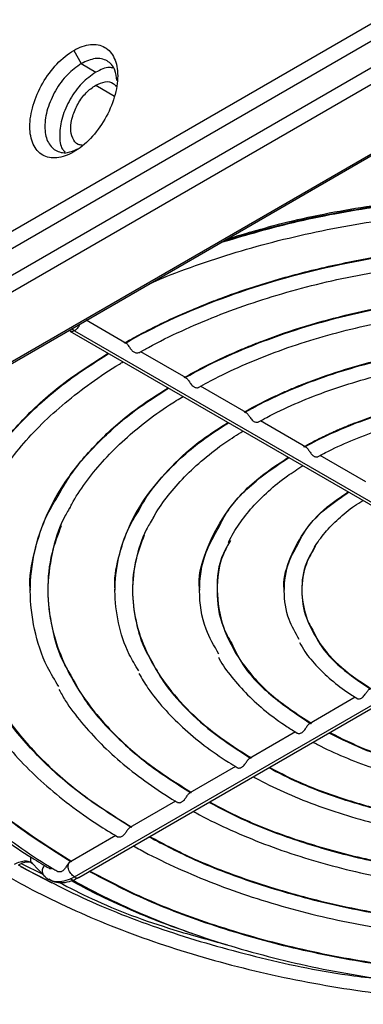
# Model space of a CAD drawing. Header units: millimetres. Extents: x 155400 to 158106, y 111257 to 114783.
# Tile 37 of 152: x 157732 to 157765, y 111345 to 111440. Entities that reach past the tile are written whole.
import ezdxf

# ---------------------------------------------------------------- set-up
doc = ezdxf.new("R2010")
doc.units = ezdxf.units.MM

msp = doc.modelspace()

# ---------------------------------------------------------------- linework, layer by layer
at = {"color": 7, "linetype": 'Continuous', "lineweight": 25}
for p, q in [((157854.853, 111490.899), (157704.946, 111404.36)), ((157705.36, 111402.966), (157855.267, 111489.505)), ((157856.403, 111487.538), (157706.496, 111400.999)), ((157857.366, 111486.504), (157707.459, 111399.965)), ((157713.111, 111396.531), (157863.018, 111483.071)), ((157713.37, 111396.501), (157863.277, 111483.04)), ((157737.473, 111437.159), (157738.199, 111435.901)), ((157738.199, 111435.901), (157739.594, 111435.053)), ((157739.594, 111433.811), (157741.411, 111432.762)), ((157742.548, 111408.885), (157738.685, 111411.115)), ((157737.11, 111410.061), (157776.987, 111387.041)), ((157737.535, 111410.103), (157737.266, 111410.296)), ((157737.535, 111410.103), (157777.412, 111387.083)), ((157748.33, 111405.547), (157743.937, 111408.083)), ((157754.113, 111402.208), (157749.721, 111404.744)), ((157759.897, 111398.87), (157755.505, 111401.405)), ((157765.681, 111395.531), (157761.29, 111398.065)), ((157737.535, 111357.386), (157777.412, 111380.406)), ((157737.96, 111357.344), (157777.837, 111380.364)), ((157764.664, 111374.723), (157760.239, 111372.168)), ((157758.883, 111371.386), (157754.456, 111368.83)), ((157753.095, 111368.044), (157748.673, 111365.491)), ((157747.303, 111364.7), (157742.889, 111362.152)), ((157741.537, 111361.372), (157737.11, 111358.816)), ((157732.315, 111358.397), (157735.365, 111356.819)), ((157732.382, 111358.679), (157734.483, 111357.638)), ((157733.354, 111358.77), (157733.476, 111358.685)), ((157733.476, 111358.685), (157734.587, 111357.53)), ((157734.589, 111357.533), (157734.71, 111357.434))]:
    msp.add_line(p, q, dxfattribs=at)
for points, knots in [([(157737.473, 111437.159), (157738.028, 111437.479), (157738.583, 111437.672), (157739.61, 111437.774), (157740.08, 111437.682), (157740.866, 111437.229), (157741.18, 111436.867), (157741.605, 111435.927), (157741.716, 111435.35), (157741.716, 111434.067), (157741.605, 111433.363), (157741.18, 111431.932), (157740.866, 111431.207), (157740.08, 111429.847), (157739.61, 111429.212), (157738.583, 111428.129), (157738.028, 111427.681), (157737.473, 111427.36)], [0, 0, 0, 0, 0.125, 0.125, 0.25, 0.25, 0.375, 0.375, 0.5, 0.5, 0.625, 0.625, 0.75, 0.75, 0.875, 0.875, 1, 1, 1, 1]), ([(157737.473, 111427.36), (157736.918, 111427.04), (157736.362, 111426.847), (157735.336, 111426.745), (157734.866, 111426.836), (157734.08, 111427.29), (157733.766, 111427.652), (157733.341, 111428.592), (157733.23, 111429.169), (157733.23, 111430.451), (157733.341, 111431.156), (157733.766, 111432.587), (157734.08, 111433.312), (157734.866, 111434.672), (157735.336, 111435.307), (157736.362, 111436.39), (157736.918, 111436.838), (157737.473, 111437.159)], [0, 0, 0, 0, 0.125, 0.125, 0.25, 0.25, 0.375, 0.375, 0.5, 0.5, 0.625, 0.625, 0.75, 0.75, 0.875, 0.875, 1, 1, 1, 1]), ([(157741.643, 111434.248), (157741.601, 111434.61), (157741.5, 111435.469), (157740.739, 111436.243), (157739.583, 111436.517), (157738.66, 111436.106), (157738.199, 111435.901)], [0, 0, 0, 0, 0.195765, 0.463843, 0.731922, 1, 1, 1, 1]), ([(157738.199, 111435.901), (157737.739, 111435.574), (157736.818, 111434.921), (157735.648, 111433.306), (157734.866, 111431.512), (157734.591, 111429.758), (157734.865, 111428.318), (157735.649, 111427.435), (157736.708, 111427.167), (157737.501, 111427.509), (157737.836, 111427.653)], [0, 0, 0, 0, 0.129359, 0.258718, 0.388077, 0.517436, 0.646795, 0.776153, 0.905512, 1, 1, 1, 1]), ([(157741.296, 111435.444), (157741.176, 111435.477), (157740.687, 111435.612), (157740.064, 111435.293), (157739.594, 111435.053)], [0, 0, 0, 0, 0.246938, 1, 1, 1, 1]), ([(157739.594, 111435.053), (157739.139, 111434.73), (157738.227, 111434.083), (157737.071, 111432.487), (157736.29, 111430.703), (157736.043, 111428.999), (157736.182, 111427.802), (157736.539, 111427.444), (157736.627, 111427.356)], [0, 0, 0, 0, 0.187669, 0.375339, 0.563008, 0.750678, 0.938347, 1, 1, 1, 1]), ([(157738.284, 111428.015), (157738.148, 111428.029), (157737.741, 111428.071), (157737.322, 111428.645), (157737.126, 111429.606), (157737.316, 111430.812), (157737.85, 111432.037), (157738.65, 111433.141), (157739.28, 111433.588), (157739.594, 111433.811)], [0, 0, 0, 0, 0.076862, 0.230718, 0.384575, 0.538431, 0.692287, 0.846144, 1, 1, 1, 1]), ([(157739.594, 111433.811), (157739.906, 111433.947), (157740.529, 111434.219), (157741.234, 111434.119), (157741.474, 111433.79), (157741.554, 111433.68)], [0, 0, 0, 0, 0.400134, 0.800269, 1, 1, 1, 1]), ([(157751.689, 111418.622), (157753.835, 111419.261), (157758.514, 111420.655), (157766.26, 111422.097), (157774.65, 111423.059), (157783.195, 111423.374), (157791.737, 111423.057), (157800.137, 111422.106), (157808.259, 111420.543), (157815.951, 111418.382), (157823.155, 111415.699), (157827.378, 111413.491), (157829.489, 111412.386)], [0, 0, 0, 0, 0.086085, 0.187631, 0.289177, 0.390723, 0.49227, 0.593816, 0.695362, 0.796908, 0.898454, 1, 1, 1, 1]), ([(157751.898, 111418.743), (157753.972, 111419.36), (157758.579, 111420.732), (157766.252, 111422.158), (157774.645, 111423.122), (157783.195, 111423.437), (157791.741, 111423.119), (157800.146, 111422.168), (157808.272, 111420.603), (157815.967, 111418.439), (157823.173, 111415.754), (157827.397, 111413.543), (157829.509, 111412.437)], [0, 0, 0, 0, 0.083365, 0.185213, 0.287061, 0.38891, 0.490758, 0.592606, 0.694455, 0.796303, 0.898152, 1, 1, 1, 1]), ([(157752.279, 111418.963), (157754.211, 111419.536), (157758.683, 111420.863), (157766.218, 111422.257), (157774.628, 111423.223), (157783.195, 111423.538), (157791.758, 111423.22), (157800.18, 111422.268), (157808.323, 111420.7), (157816.035, 111418.534), (157823.257, 111415.844), (157827.491, 111413.629), (157829.607, 111412.522)], [0, 0, 0, 0, 0.077926, 0.180346, 0.28287, 0.385284, 0.487704, 0.590228, 0.692642, 0.795062, 0.897585, 1, 1, 1, 1]), ([(157744.785, 111414.637), (157745.171, 111414.807), (157746.748, 111415.505), (157749.705, 111416.581), (157753.636, 111417.854), (157757.726, 111418.956), (157761.938, 111419.894), (157766.256, 111420.661), (157770.656, 111421.253), (157775.119, 111421.667), (157779.621, 111421.901), (157784.141, 111421.954), (157788.657, 111421.825), (157793.145, 111421.516), (157797.585, 111421.027), (157801.953, 111420.361), (157806.23, 111419.521), (157810.393, 111418.513), (157814.422, 111417.341), (157818.298, 111416.011), (157821.997, 111414.528), (157825.395, 111412.97), (157827.455, 111411.847), (157828.426, 111411.318)], [0, 0, 0, 0, 0.016032, 0.065467, 0.114913, 0.16437, 0.213836, 0.263312, 0.312795, 0.362283, 0.411776, 0.461272, 0.510767, 0.560261, 0.609752, 0.659237, 0.708714, 0.758182, 0.80764, 0.857085, 0.906517, 0.955936, 1, 1, 1, 1]), ([(157742.358, 111408.926), (157742.538, 111409.028), (157742.898, 111409.232), (157743.446, 111409.532), (157744, 111409.829), (157744.56, 111410.12), (157745.127, 111410.408), (157745.699, 111410.691), (157746.278, 111410.97), (157746.863, 111411.244), (157747.454, 111411.514), (157748.052, 111411.779), (157748.655, 111412.04), (157749.265, 111412.297), (157749.881, 111412.549), (157750.503, 111412.797), (157751.706, 111413.263), (157753.518, 111413.92), (157755.986, 111414.72), (157758.519, 111415.449), (157761.974, 111416.326), (157766.426, 111417.239), (157771.927, 111418.027), (157777.533, 111418.505), (157783.194, 111418.663), (157788.855, 111418.505), (157794.462, 111418.027), (157799.963, 111417.239), (157804.415, 111416.326), (157807.87, 111415.45), (157810.403, 111414.72), (157812.87, 111413.92), (157814.87, 111413.196), (157816.432, 111412.583), (157817.584, 111412.107), (157818.714, 111411.616), (157819.822, 111411.109), (157820.908, 111410.587), (157821.972, 111410.049), (157823.016, 111409.497), (157823.692, 111409.116), (157824.031, 111408.926)], [0, 0, 0, 0, 0.0083562, 0.0167032, 0.0250426, 0.0333757, 0.0417039, 0.0500286, 0.0583512, 0.0666732, 0.0749959, 0.0833209, 0.0916494, 0.0999829, 0.1083228, 0.1166705, 0.1250274, 0.1563164, 0.1875324, 0.2187499, 0.2500434, 0.3125298, 0.3750223, 0.4375086, 0.5000011, 0.5624875, 0.6249799, 0.6874663, 0.7499588, 0.7812477, 0.8124637, 0.8436812, 0.8749747, 0.8906348, 0.9062671, 0.921881, 0.9374858, 0.9530908, 0.9687053, 0.9843386, 1, 1, 1, 1]), ([(157742.458, 111408.921), (157745.14, 111410.444), (157748.079, 111411.816), (157754.361, 111414.206), (157757.704, 111415.225), (157764.667, 111416.87), (157768.288, 111417.497), (157775.67, 111418.336), (157779.432, 111418.547), (157786.957, 111418.547), (157790.719, 111418.336), (157798.101, 111417.497), (157801.722, 111416.87), (157808.685, 111415.225), (157812.028, 111414.206), (157818.31, 111411.816), (157821.249, 111410.444), (157823.931, 111408.921)], [0, 0, 0, 0, 0.125, 0.125, 0.25, 0.25, 0.375, 0.375, 0.5, 0.5, 0.625, 0.625, 0.75, 0.75, 0.875, 0.875, 1, 1, 1, 1]), ([(157743.745, 111407.977), (157744.057, 111408.152), (157745.37, 111408.89), (157747.84, 111410.101), (157751.219, 111411.545), (157754.784, 111412.839), (157758.508, 111413.978), (157762.372, 111414.954), (157766.353, 111415.762), (157770.429, 111416.398), (157774.577, 111416.858), (157778.774, 111417.138), (157782.997, 111417.237), (157787.22, 111417.155), (157791.42, 111416.891), (157795.575, 111416.449), (157799.659, 111415.829), (157803.65, 111415.037), (157807.526, 111414.075), (157811.265, 111412.951), (157814.846, 111411.672), (157818.243, 111410.24), (157820.827, 111408.992), (157822.236, 111408.203), (157822.641, 111407.975)], [0, 0, 0, 0, 0.015027, 0.063243, 0.111477, 0.159722, 0.20798, 0.25625, 0.304532, 0.352823, 0.401123, 0.449429, 0.497738, 0.546048, 0.594357, 0.642661, 0.69096, 0.739249, 0.787528, 0.835793, 0.884043, 0.932277, 0.980495, 1, 1, 1, 1]), ([(157748.141, 111405.588), (157748.306, 111405.681), (157748.638, 111405.868), (157749.143, 111406.144), (157749.654, 111406.416), (157750.17, 111406.683), (157750.694, 111406.945), (157751.223, 111407.204), (157751.758, 111407.458), (157752.299, 111407.708), (157752.847, 111407.953), (157753.4, 111408.194), (157753.96, 111408.431), (157754.525, 111408.664), (157755.097, 111408.892), (157756.826, 111409.561), (157759.815, 111410.585), (157764.22, 111411.775), (157768.804, 111412.714), (157773.525, 111413.39), (157778.336, 111413.799), (157783.194, 111413.935), (157788.052, 111413.799), (157792.864, 111413.39), (157797.585, 111412.714), (157802.169, 111411.775), (157806.574, 111410.585), (157809.762, 111409.493), (157811.866, 111408.666), (157812.991, 111408.197), (157814.092, 111407.71), (157815.169, 111407.206), (157816.221, 111406.684), (157817.251, 111406.147), (157817.916, 111405.774), (157818.248, 111405.588)], [0, 0, 0, 0, 0.008953, 0.017896, 0.026831, 0.035758, 0.04468, 0.053599, 0.062517, 0.071434, 0.080353, 0.089276, 0.098204, 0.107139, 0.116083, 0.125037, 0.187528, 0.250025, 0.312516, 0.375013, 0.437504, 0.500001, 0.562492, 0.62499, 0.687481, 0.749978, 0.812469, 0.874966, 0.892862, 0.910724, 0.928564, 0.946399, 0.96424, 0.982103, 1, 1, 1, 1]), ([(157748.241, 111405.582), (157750.544, 111406.887), (157753.068, 111408.062), (157758.46, 111410.109), (157761.328, 111410.981), (157767.302, 111412.391), (157770.408, 111412.927), (157776.741, 111413.645), (157779.968, 111413.827), (157786.421, 111413.827), (157789.648, 111413.645), (157795.981, 111412.927), (157799.087, 111412.391), (157805.061, 111410.981), (157807.929, 111410.109), (157813.321, 111408.062), (157815.845, 111406.887), (157818.148, 111405.582)], [0, 0, 0, 0, 0.125, 0.125, 0.25, 0.25, 0.375, 0.375, 0.5, 0.5, 0.625, 0.625, 0.75, 0.75, 0.875, 0.875, 1, 1, 1, 1]), ([(157749.528, 111404.638), (157749.819, 111404.8), (157751.036, 111405.481), (157753.335, 111406.59), (157756.489, 111407.901), (157759.825, 111409.06), (157763.314, 111410.062), (157766.934, 111410.9), (157770.662, 111411.568), (157774.473, 111412.061), (157778.342, 111412.376), (157782.243, 111412.511), (157786.15, 111412.464), (157790.038, 111412.237), (157793.88, 111411.83), (157797.652, 111411.246), (157801.329, 111410.49), (157804.885, 111409.567), (157808.3, 111408.484), (157811.542, 111407.244), (157814.416, 111405.965), (157816.101, 111405.041), (157816.85, 111404.631)], [0, 0, 0, 0, 0.016367, 0.068619, 0.120895, 0.173187, 0.225496, 0.277822, 0.330163, 0.382516, 0.434878, 0.487246, 0.539616, 0.591985, 0.644349, 0.696704, 0.749047, 0.801374, 0.853682, 0.905969, 0.958233, 1, 1, 1, 1]), ([(157738.048, 111410.747), (157738.036, 111410.712), (157737.996, 111410.599), (157737.88, 111410.418), (157737.717, 111410.226), (157737.596, 111410.144), (157737.535, 111410.103)], [0, 0, 0, 0, 0.131126, 0.420751, 0.710375, 1, 1, 1, 1]), ([(157737.535, 111410.103), (157737.475, 111410.075), (157737.355, 111410.019), (157737.207, 111410.012), (157737.14, 111410.054), (157737.114, 111410.069)], [0, 0, 0, 0, 0.384238, 0.768475, 1, 1, 1, 1]), ([(157743.74, 111407.987), (157743.722, 111407.976), (157743.677, 111407.95), (157743.57, 111407.94), (157743.442, 111407.96), (157743.311, 111408.017), (157743.185, 111408.109), (157743.068, 111408.23), (157742.961, 111408.372), (157742.86, 111408.524), (157742.761, 111408.671), (157742.665, 111408.792), (157742.566, 111408.883), (157742.496, 111408.908), (157742.458, 111408.921)], [0, 0, 0, 0, 0.058339, 0.144578, 0.230334, 0.315709, 0.400969, 0.486804, 0.572568, 0.657465, 0.74188, 0.828196, 0.907356, 1, 1, 1, 1]), ([(157753.923, 111402.249), (157754.085, 111402.34), (157754.408, 111402.522), (157754.902, 111402.789), (157755.403, 111403.051), (157755.91, 111403.309), (157756.425, 111403.561), (157756.946, 111403.809), (157757.474, 111404.051), (157758.009, 111404.289), (157758.551, 111404.522), (157759.1, 111404.749), (157759.656, 111404.972), (157761.152, 111405.552), (157763.676, 111406.415), (157767.354, 111407.407), (157771.182, 111408.189), (157775.122, 111408.752), (157779.139, 111409.093), (157783.194, 111409.206), (157787.25, 111409.093), (157791.266, 111408.752), (157795.207, 111408.189), (157799.034, 111407.407), (157802.713, 111406.415), (157805.375, 111405.505), (157807.133, 111404.815), (157808.073, 111404.424), (157808.993, 111404.019), (157809.893, 111403.598), (157810.772, 111403.164), (157811.632, 111402.715), (157812.188, 111402.405), (157812.466, 111402.249)], [0, 0, 0, 0, 0.010444, 0.020875, 0.031294, 0.041706, 0.052112, 0.062516, 0.07292, 0.083326, 0.093739, 0.104159, 0.114591, 0.125036, 0.187526, 0.250025, 0.312514, 0.375013, 0.437503, 0.500001, 0.562491, 0.62499, 0.68748, 0.749978, 0.812468, 0.874966, 0.892862, 0.910723, 0.928564, 0.946398, 0.96424, 0.982103, 1, 1, 1, 1]), ([(157754.024, 111402.244), (157755.949, 111403.33), (157758.056, 111404.308), (157762.558, 111406.012), (157764.952, 111406.738), (157769.937, 111407.911), (157772.528, 111408.357), (157777.811, 111408.955), (157780.503, 111409.106), (157785.886, 111409.106), (157788.578, 111408.955), (157793.86, 111408.357), (157796.452, 111407.911), (157801.437, 111406.738), (157803.831, 111406.012), (157808.333, 111404.308), (157810.44, 111403.33), (157812.365, 111402.244)], [0, 0, 0, 0, 0.125, 0.125, 0.25, 0.25, 0.375, 0.375, 0.5, 0.5, 0.625, 0.625, 0.75, 0.75, 0.875, 0.875, 1, 1, 1, 1]), ([(157725.106, 111385.06), (157725.105, 111385.065), (157724.941, 111386.518), (157725.506, 111389.435), (157726.877, 111393.715), (157729.311, 111397.857), (157732.645, 111401.77), (157736.455, 111405.178), (157739.475, 111407.092), (157740.8, 111407.931)], [0, 0, 0, 0, 0.00063, 0.173487, 0.346344, 0.519201, 0.692058, 0.864915, 1, 1, 1, 1]), ([(157728.298, 111395.768), (157728.655, 111396.422), (157729.766, 111398.457), (157732.627, 111401.651), (157736.418, 111405.094), (157739.476, 111407.036), (157740.845, 111407.905)], [0, 0, 0, 0, 0.1441539, 0.4486579, 0.7531619, 1, 1, 1, 1]), ([(157755.311, 111401.299), (157755.576, 111401.446), (157756.687, 111402.063), (157758.799, 111403.06), (157761.707, 111404.226), (157764.792, 111405.237), (157768.022, 111406.09), (157771.373, 111406.775), (157774.819, 111407.289), (157778.331, 111407.626), (157781.883, 111407.783), (157785.445, 111407.759), (157788.989, 111407.554), (157792.487, 111407.17), (157795.911, 111406.611), (157799.234, 111405.88), (157802.428, 111404.984), (157805.471, 111403.932), (157808.33, 111402.729), (157810.162, 111401.821), (157811.043, 111401.325), (157811.084, 111401.302)], [0, 0, 0, 0, 0.0180102, 0.0755203, 0.1330636, 0.1906299, 0.2482209, 0.3058351, 0.3634689, 0.4211178, 0.4787768, 0.5364405, 0.5941032, 0.651758, 0.7093993, 0.7670217, 0.8246199, 0.8821891, 0.939726, 0.9972292, 1, 1, 1, 1]), ([(157729.179, 111394.191), (157729.23, 111394.301), (157729.641, 111395.182), (157730.701, 111396.791), (157732.369, 111398.996), (157734.35, 111401.119), (157736.592, 111403.155), (157739.104, 111405.087), (157741.029, 111406.386), (157742.12, 111407.033), (157742.236, 111407.102)], [0, 0, 0, 0, 0.0229008, 0.1834097, 0.3434448, 0.5031164, 0.6625411, 0.8218182, 0.9810229, 1, 1, 1, 1]), ([(157748.241, 111405.582), (157748.275, 111405.571), (157748.344, 111405.548), (157748.441, 111405.462), (157748.54, 111405.339), (157748.637, 111405.195), (157748.739, 111405.04), (157748.856, 111404.884), (157748.98, 111404.761), (157749.093, 111404.682), (157749.214, 111404.626), (157749.347, 111404.599), (157749.464, 111404.612), (157749.509, 111404.638), (157749.523, 111404.647)], [0, 0, 0, 0, 0.084568, 0.167257, 0.252106, 0.342871, 0.416985, 0.513593, 0.621762, 0.684703, 0.745965, 0.855858, 0.952783, 1, 1, 1, 1]), ([(157733.283, 111385.06), (157733.283, 111385.065), (157733.142, 111386.313), (157733.626, 111388.816), (157734.801, 111392.49), (157736.888, 111396.045), (157739.746, 111399.403), (157742.966, 111402.293), (157745.501, 111403.904), (157746.583, 111404.592)], [0, 0, 0, 0, 0.000737, 0.174663, 0.348588, 0.522514, 0.696439, 0.870364, 1, 1, 1, 1]), ([(157736.025, 111394.254), (157736.328, 111394.809), (157737.277, 111396.55), (157739.724, 111399.285), (157742.931, 111402.209), (157745.503, 111403.848), (157746.629, 111404.566)], [0, 0, 0, 0, 0.144374, 0.452243, 0.760111, 1, 1, 1, 1]), ([(157759.706, 111398.911), (157759.848, 111398.99), (157760.131, 111399.149), (157760.565, 111399.382), (157761.005, 111399.61), (157761.452, 111399.833), (157761.905, 111400.052), (157762.365, 111400.265), (157762.831, 111400.475), (157763.304, 111400.679), (157763.783, 111400.879), (157764.269, 111401.074), (157765.497, 111401.549), (157767.538, 111402.245), (157770.489, 111403.038), (157773.559, 111403.664), (157776.72, 111404.114), (157779.942, 111404.387), (157783.194, 111404.478), (157786.447, 111404.387), (157789.668, 111404.115), (157792.829, 111403.664), (157795.9, 111403.038), (157798.851, 111402.245), (157801.033, 111401.501), (157802.527, 111400.914), (157803.403, 111400.545), (157804.257, 111400.161), (157805.089, 111399.761), (157805.901, 111399.345), (157806.422, 111399.056), (157806.683, 111398.911)], [0, 0, 0, 0, 0.011393, 0.022769, 0.034134, 0.04549, 0.056841, 0.06819, 0.079541, 0.090898, 0.102263, 0.113642, 0.125036, 0.187525, 0.250025, 0.312514, 0.375013, 0.437502, 0.500002, 0.562491, 0.624991, 0.68748, 0.749979, 0.812469, 0.874968, 0.895842, 0.916672, 0.937481, 0.958291, 0.979124, 1, 1, 1, 1]), ([(157759.807, 111398.905), (157761.353, 111399.773), (157763.045, 111400.554), (157766.656, 111401.915), (157768.576, 111402.495), (157772.572, 111403.431), (157774.649, 111403.787), (157778.882, 111404.264), (157781.038, 111404.385), (157785.351, 111404.385), (157787.507, 111404.264), (157791.74, 111403.787), (157793.817, 111403.431), (157797.813, 111402.495), (157799.732, 111401.915), (157803.344, 111400.554), (157805.036, 111399.773), (157806.582, 111398.905)], [0, 0, 0, 0, 0.125, 0.125, 0.25, 0.25, 0.375, 0.375, 0.5, 0.5, 0.625, 0.625, 0.75, 0.75, 0.875, 0.875, 1, 1, 1, 1]), ([(157737.084, 111392.962), (157737.146, 111393.093), (157737.546, 111393.933), (157738.577, 111395.44), (157740.184, 111397.458), (157742.094, 111399.393), (157744.274, 111401.231), (157746.268, 111402.687), (157747.597, 111403.49), (157748.034, 111403.755)], [0, 0, 0, 0, 0.032642, 0.209822, 0.386357, 0.562423, 0.73819, 0.913796, 1, 1, 1, 1]), ([(157761.094, 111397.959), (157761.329, 111398.088), (157762.32, 111398.634), (157764.222, 111399.505), (157766.856, 111400.509), (157769.661, 111401.355), (157772.599, 111402.041), (157775.644, 111402.557), (157778.766, 111402.898), (157781.932, 111403.06), (157785.111, 111403.041), (157788.27, 111402.842), (157791.379, 111402.465), (157794.406, 111401.913), (157797.32, 111401.193), (157800.093, 111400.314), (157802.691, 111399.28), (157804.392, 111398.467), (157805.222, 111398.005), (157805.299, 111397.962)], [0, 0, 0, 0, 0.020079, 0.084838, 0.149647, 0.214492, 0.279376, 0.344294, 0.409238, 0.4742, 0.539171, 0.604141, 0.669097, 0.734029, 0.798928, 0.863785, 0.928592, 0.993345, 1, 1, 1, 1]), ([(157754.024, 111402.244), (157754.058, 111402.233), (157754.127, 111402.21), (157754.225, 111402.124), (157754.323, 111402), (157754.42, 111401.857), (157754.522, 111401.702), (157754.639, 111401.546), (157754.764, 111401.423), (157754.876, 111401.343), (157754.997, 111401.287), (157755.131, 111401.261), (157755.247, 111401.273), (157755.292, 111401.299), (157755.306, 111401.308)], [0, 0, 0, 0, 0.084556, 0.167286, 0.252211, 0.343063, 0.417207, 0.513879, 0.621877, 0.685075, 0.746266, 0.856337, 0.953323, 1, 1, 1, 1]), ([(157741.461, 111385.06), (157741.461, 111385.065), (157741.343, 111386.108), (157741.746, 111388.198), (157742.726, 111391.265), (157744.464, 111394.233), (157746.848, 111397.036), (157749.477, 111399.408), (157751.527, 111400.717), (157752.368, 111401.253)], [0, 0, 0, 0, 0.000889, 0.176328, 0.351767, 0.527207, 0.702646, 0.878086, 1, 1, 1, 1]), ([(157743.747, 111392.73), (157743.998, 111393.191), (157744.786, 111394.64), (157746.821, 111396.92), (157749.443, 111399.324), (157751.53, 111400.66), (157752.414, 111401.226)], [0, 0, 0, 0, 0.145523, 0.457917, 0.770312, 1, 1, 1, 1]), ([(157744.993, 111391.726), (157745.095, 111391.929), (157745.517, 111392.774), (157746.566, 111394.213), (157748.13, 111396.02), (157749.997, 111397.735), (157751.888, 111399.211), (157753.253, 111400.061), (157753.82, 111400.415)], [0, 0, 0, 0, 0.06323, 0.263289, 0.462449, 0.661006, 0.859222, 1, 1, 1, 1]), ([(157759.807, 111398.905), (157759.841, 111398.894), (157759.91, 111398.871), (157760.008, 111398.785), (157760.107, 111398.661), (157760.204, 111398.518), (157760.306, 111398.363), (157760.423, 111398.207), (157760.547, 111398.084), (157760.66, 111398.004), (157760.781, 111397.948), (157760.914, 111397.921), (157761.031, 111397.934), (157761.075, 111397.96), (157761.089, 111397.968)], [0, 0, 0, 0, 0.084536, 0.167327, 0.252363, 0.343344, 0.417527, 0.514299, 0.622024, 0.685619, 0.746727, 0.857037, 0.954118, 1, 1, 1, 1]), ([(157749.641, 111385.054), (157749.639, 111385.061), (157749.428, 111386.312), (157750.149, 111388.837), (157751.926, 111392.434), (157754.656, 111395.533), (157757.133, 111397.186), (157758.19, 111397.892)], [0, 0, 0, 0, 0.001523, 0.268111, 0.534699, 0.801287, 1, 1, 1, 1]), ([(157751.513, 111391.164), (157751.696, 111391.544), (157752.453, 111393.122), (157754.667, 111395.446), (157757.146, 111397.13), (157758.232, 111397.868)], [0, 0, 0, 0, 0.151097, 0.628335, 1, 1, 1, 1]), ([(157752.426, 111389.643), (157752.439, 111389.676), (157752.676, 111390.286), (157753.422, 111391.441), (157754.675, 111393.083), (157756.248, 111394.638), (157757.885, 111395.98), (157759.096, 111396.751), (157759.605, 111397.075)], [0, 0, 0, 0, 0.0119179, 0.2231872, 0.4328716, 0.6414245, 0.8493248, 1, 1, 1, 1]), ([(157757.818, 111385.054), (157757.817, 111385.061), (157757.658, 111386.005), (157758.198, 111387.909), (157759.535, 111390.617), (157761.509, 111392.887), (157763.274, 111394.077), (157763.977, 111394.551)], [0, 0, 0, 0, 0.002059, 0.274583, 0.547108, 0.819633, 1, 1, 1, 1]), ([(157759.257, 111389.718), (157759.381, 111389.976), (157759.938, 111391.136), (157761.511, 111392.801), (157763.285, 111394.022), (157764.02, 111394.527)], [0, 0, 0, 0, 0.14395, 0.64585, 1, 1, 1, 1]), ([(157736.03, 111375.759), (157735.644, 111376.383), (157734.536, 111378.177), (157733.582, 111381.289), (157733.125, 111385.01), (157733.583, 111388.731), (157734.534, 111391.841), (157735.641, 111393.632), (157736.025, 111394.254)], [0, 0, 0, 0, 0.105292, 0.302753, 0.500215, 0.697676, 0.895137, 1, 1, 1, 1]), ([(157760.52, 111388.755), (157760.589, 111388.904), (157760.884, 111389.54), (157761.71, 111390.624), (157762.999, 111391.972), (157764.253, 111393.01), (157765.128, 111393.562), (157765.396, 111393.732)], [0, 0, 0, 0, 0.081974, 0.351113, 0.617588, 0.882572, 1, 1, 1, 1]), ([(157737.294, 111358.854), (157735.4, 111360.045), (157731.612, 111362.427), (157727.009, 111366.502), (157723.298, 111370.858), (157720.616, 111375.463), (157718.976, 111380.229), (157718.463, 111385.072), (157718.835, 111389.374), (157719.833, 111391.984), (157720.227, 111393.017)], [0, 0, 0, 0, 0.130652, 0.261303, 0.391955, 0.522607, 0.653259, 0.78391, 0.914562, 1, 1, 1, 1]), ([(157737.206, 111393.205), (157736.988, 111392.846), (157736.085, 111391.356), (157735.283, 111388.602), (157734.826, 111385.01), (157735.281, 111381.419), (157736.101, 111378.626), (157737.03, 111377.099), (157737.271, 111376.703)], [0, 0, 0, 0, 0.067891, 0.282168, 0.496445, 0.710722, 0.924999, 1, 1, 1, 1]), ([(157743.748, 111377.289), (157743.426, 111377.811), (157742.503, 111379.309), (157741.709, 111381.906), (157741.329, 111385.01), (157741.709, 111388.114), (157742.503, 111390.711), (157743.426, 111392.209), (157743.747, 111392.73)], [0, 0, 0, 0, 0.105453, 0.302743, 0.500033, 0.697323, 0.894614, 1, 1, 1, 1]), ([(157728.246, 111392.142), (157727.883, 111391.196), (157726.994, 111388.873), (157726.659, 111385.073), (157727.108, 111380.847), (157728.538, 111376.688), (157730.875, 111372.67), (157734.11, 111368.868), (157738.123, 111365.312), (157741.425, 111363.232), (157743.077, 111362.192)], [0, 0, 0, 0, 0.0894, 0.219486, 0.349572, 0.479657, 0.609743, 0.739829, 0.869914, 1, 1, 1, 1]), ([(157745.1, 111391.977), (157744.883, 111391.621), (157744.096, 111390.327), (157743.405, 111387.985), (157743.03, 111385.01), (157743.408, 111382.036), (157744.065, 111379.766), (157744.804, 111378.542), (157744.977, 111378.256)], [0, 0, 0, 0, 0.081199, 0.294618, 0.508036, 0.721455, 0.934873, 1, 1, 1, 1]), ([(157736.262, 111391.262), (157735.932, 111390.403), (157735.152, 111388.369), (157734.856, 111385.073), (157735.24, 111381.465), (157736.459, 111377.914), (157738.453, 111374.482), (157741.211, 111371.235), (157744.634, 111368.197), (157747.451, 111366.419), (157748.859, 111365.53)], [0, 0, 0, 0, 0.094459, 0.223822, 0.353185, 0.482548, 0.611911, 0.741274, 0.870637, 1, 1, 1, 1]), ([(157751.496, 111378.891), (157751.034, 111379.687), (157749.886, 111381.666), (157749.482, 111385.01), (157749.889, 111388.367), (157751.045, 111390.356), (157751.513, 111391.164)], [0, 0, 0, 0, 0.200676, 0.498554, 0.796432, 1, 1, 1, 1]), ([(157744.28, 111390.388), (157743.983, 111389.615), (157743.31, 111387.868), (157743.052, 111385.074), (157743.372, 111382.082), (157744.38, 111379.139), (157746.03, 111376.294), (157748.313, 111373.602), (157751.145, 111371.081), (157753.476, 111369.606), (157754.642, 111368.869)], [0, 0, 0, 0, 0.101762, 0.230082, 0.358402, 0.486721, 0.615041, 0.743361, 0.87168, 1, 1, 1, 1]), ([(157752.604, 111389.856), (157752.358, 111389.416), (157751.481, 111387.853), (157751.222, 111385.01), (157751.503, 111382.086), (157752.433, 111380.445), (157752.727, 111379.927)], [0, 0, 0, 0, 0.137067, 0.487672, 0.838276, 1, 1, 1, 1]), ([(157759.257, 111380.303), (157758.891, 111380.937), (157758.01, 111382.46), (157757.695, 111385.01), (157758.01, 111387.561), (157758.891, 111389.084), (157759.257, 111389.718)], [0, 0, 0, 0, 0.208138, 0.499995, 0.791851, 1, 1, 1, 1]), ([(157752.258, 111389.258), (157752.142, 111389.045), (157751.41, 111387.699), (157751.194, 111385.066), (157751.709, 111381.514), (157753.521, 111378.088), (157756.353, 111374.893), (157759.068, 111373.102), (157760.425, 111372.207)], [0, 0, 0, 0, 0.0362634, 0.2290108, 0.4217581, 0.6145054, 0.8072527, 1, 1, 1, 1]), ([(157760.611, 111388.986), (157760.368, 111388.559), (157759.65, 111387.296), (157759.388, 111385.071), (157759.792, 111382.439), (157761.119, 111379.905), (157763.208, 111377.538), (157765.208, 111376.21), (157766.208, 111375.545)], [0, 0, 0, 0, 0.092819, 0.274255, 0.455692, 0.637128, 0.818564, 1, 1, 1, 1]), ([(157760.805, 111389.297), (157760.484, 111388.738), (157759.686, 111387.352), (157759.411, 111385.011), (157759.659, 111382.771), (157760.391, 111381.482), (157760.653, 111381.023)], [0, 0, 0, 0, 0.20872, 0.518482, 0.828243, 1, 1, 1, 1]), ([(157716.153, 111381.318), (157716.153, 111381.318), (157716.153, 111381.318), (157716.156, 111381.306), (157716.159, 111381.29), (157716.164, 111381.27), (157716.17, 111381.243), (157716.18, 111381.198), (157716.201, 111381.101), (157716.267, 111380.807), (157716.454, 111380.029), (157716.877, 111378.53), (157717.625, 111376.486), (157718.718, 111374.174), (157720.061, 111371.881), (157721.677, 111369.598), (157723.55, 111367.362), (157725.672, 111365.193), (157728.027, 111363.103), (157730.619, 111361.108), (157732.984, 111359.474), (157734.56, 111358.552), (157735.126, 111358.221)], [0, 0, 0, 0, 0.001099, 0.001746, 0.002207, 0.00269, 0.00324, 0.004108, 0.005904, 0.010806, 0.030076, 0.084669, 0.175223, 0.26517, 0.359469, 0.455643, 0.552784, 0.650461, 0.748454, 0.846633, 0.944916, 1, 1, 1, 1]), ([(157760.653, 111381.023), (157760.827, 111380.648), (157761.393, 111379.432), (157763.181, 111377.532), (157765.134, 111376.205), (157766.11, 111375.541)], [0, 0, 0, 0, 0.182178, 0.591089, 1, 1, 1, 1]), ([(157752.727, 111379.927), (157753.012, 111379.312), (157753.824, 111377.558), (157756.332, 111374.887), (157758.995, 111373.098), (157760.327, 111372.203)], [0, 0, 0, 0, 0.212204, 0.606102, 1, 1, 1, 1]), ([(157759.276, 111380.02), (157759.44, 111379.731), (157759.907, 111378.908), (157760.996, 111377.635), (157762.511, 111376.218), (157763.841, 111375.226), (157764.666, 111374.721), (157764.836, 111374.617)], [0, 0, 0, 0, 0.141172, 0.402777, 0.666433, 0.931423, 1, 1, 1, 1]), ([(157744.977, 111378.256), (157745.33, 111377.596), (157746.19, 111375.987), (157748.284, 111373.589), (157751.073, 111371.073), (157753.387, 111369.6), (157754.544, 111368.864)], [0, 0, 0, 0, 0.188057, 0.458705, 0.729352, 1, 1, 1, 1]), ([(157751.447, 111378.599), (157751.472, 111378.549), (157751.803, 111377.882), (157752.722, 111376.659), (157754.21, 111374.952), (157756.014, 111373.35), (157757.655, 111372.131), (157758.733, 111371.475), (157759.056, 111371.278)], [0, 0, 0, 0, 0.017908, 0.237924, 0.459247, 0.681577, 0.904534, 1, 1, 1, 1]), ([(157737.271, 111376.703), (157737.672, 111375.958), (157738.688, 111374.067), (157741.187, 111371.223), (157744.561, 111368.188), (157747.361, 111366.413), (157748.761, 111365.526)], [0, 0, 0, 0, 0.178078, 0.452052, 0.726026, 1, 1, 1, 1]), ([(157743.769, 111377.007), (157744.046, 111376.539), (157744.721, 111375.396), (157746.134, 111373.663), (157747.945, 111371.812), (157750.043, 111370.068), (157751.853, 111368.788), (157752.985, 111368.109), (157753.271, 111367.937)], [0, 0, 0, 0, 0.137348, 0.3353, 0.533996, 0.733216, 0.932744, 1, 1, 1, 1]), ([(157742.978, 111362.188), (157741.335, 111363.226), (157738.049, 111365.303), (157734.085, 111368.856), (157731.068, 111372.304), (157729.816, 111374.641), (157729.284, 111375.634)], [0, 0, 0, 0, 0.2674, 0.5348, 0.8022, 1, 1, 1, 1]), ([(157736.041, 111375.475), (157736.238, 111375.124), (157736.853, 111374.035), (157738.201, 111372.28), (157740.06, 111370.222), (157742.21, 111368.262), (157744.622, 111366.411), (157746.433, 111365.212), (157747.424, 111364.628), (157747.482, 111364.594)], [0, 0, 0, 0, 0.0853299, 0.2652032, 0.4456297, 0.6264708, 0.8075821, 0.9888414, 1, 1, 1, 1]), ([(157764.834, 111374.614), (157764.849, 111374.605), (157764.895, 111374.578), (157765.01, 111374.564), (157765.144, 111374.59), (157765.263, 111374.644), (157765.377, 111374.723), (157765.503, 111374.846), (157765.621, 111375.003), (157765.722, 111375.157), (157765.817, 111375.298), (157765.912, 111375.421), (157766.008, 111375.508), (157766.076, 111375.53), (157766.11, 111375.541)], [0, 0, 0, 0, 0.049657, 0.146115, 0.252814, 0.316779, 0.377509, 0.48759, 0.584346, 0.658519, 0.745628, 0.829275, 0.913376, 1, 1, 1, 1]), ([(157730.726, 111357.66), (157731.338, 111357.314), (157733.11, 111356.312), (157736.208, 111354.758), (157740.073, 111353.049), (157744.125, 111351.493), (157748.34, 111350.093), (157752.703, 111348.857), (157757.194, 111347.788), (157761.796, 111346.892), (157766.487, 111346.172), (157771.249, 111345.63), (157776.061, 111345.269), (157780.903, 111345.091), (157785.755, 111345.096), (157790.596, 111345.285), (157795.406, 111345.655), (157800.164, 111346.207), (157804.851, 111346.937), (157809.446, 111347.843), (157813.931, 111348.921), (157818.285, 111350.166), (157822.492, 111351.575), (157826.533, 111353.14), (157830.391, 111354.855), (157834.05, 111356.714), (157837.494, 111358.71), (157840.708, 111360.834), (157843.678, 111363.077), (157846.391, 111365.431), (157848.838, 111367.885), (157850.991, 111370.431), (157852.618, 111372.649), (157853.407, 111374.041), (157853.684, 111374.531)], [0, 0, 0, 0, 0.016959, 0.049158, 0.081357, 0.11355, 0.145738, 0.177921, 0.210098, 0.24227, 0.274439, 0.306604, 0.338767, 0.370928, 0.403089, 0.43525, 0.467412, 0.499576, 0.531743, 0.563913, 0.596088, 0.628268, 0.660455, 0.692648, 0.724849, 0.757057, 0.789271, 0.821491, 0.853713, 0.885932, 0.91814, 0.950329, 0.982487, 1, 1, 1, 1]), ([(157737.195, 111358.849), (157735.309, 111360.039), (157731.538, 111362.418), (157726.988, 111366.49), (157723.546, 111370.412), (157722.125, 111373.058), (157721.53, 111374.165)], [0, 0, 0, 0, 0.268903, 0.537807, 0.80671, 1, 1, 1, 1]), ([(157728.291, 111373.962), (157728.45, 111373.674), (157729.049, 111372.589), (157730.396, 111370.776), (157732.32, 111368.536), (157734.541, 111366.39), (157737.03, 111364.348), (157739.427, 111362.635), (157741.068, 111361.65), (157741.712, 111361.264)], [0, 0, 0, 0, 0.059854, 0.225653, 0.391872, 0.558417, 0.725188, 0.892094, 1, 1, 1, 1]), ([(157720.522, 111372.486), (157720.681, 111372.196), (157721.309, 111371.056), (157722.71, 111369.133), (157724.716, 111366.73), (157727.025, 111364.419), (157729.595, 111362.205), (157732.43, 111360.105), (157734.588, 111358.697), (157735.793, 111357.99), (157735.922, 111357.915)], [0, 0, 0, 0, 0.0526031, 0.2068276, 0.3613766, 0.5161834, 0.6711745, 0.8262831, 0.9814555, 1, 1, 1, 1]), ([(157759.052, 111371.273), (157759.067, 111371.264), (157759.111, 111371.238), (157759.226, 111371.225), (157759.359, 111371.25), (157759.479, 111371.305), (157759.593, 111371.384), (157759.718, 111371.507), (157759.836, 111371.664), (157759.937, 111371.817), (157760.032, 111371.958), (157760.128, 111372.082), (157760.224, 111372.169), (157760.292, 111372.191), (157760.327, 111372.203)], [0, 0, 0, 0, 0.046539, 0.143274, 0.250959, 0.31453, 0.375615, 0.485884, 0.582928, 0.657379, 0.744781, 0.828751, 0.913181, 1, 1, 1, 1]), ([(157762.125, 111371.294), (157763.316, 111370.704), (157766.06, 111369.343), (157771.166, 111367.869), (157777.055, 111366.842), (157783.194, 111366.505), (157789.334, 111366.842), (157795.223, 111367.869), (157800.329, 111369.343), (157803.073, 111370.704), (157804.264, 111371.294)], [0, 0, 0, 0, 0.101777, 0.234518, 0.367259, 0.5, 0.632741, 0.765482, 0.898223, 1, 1, 1, 1]), ([(157762.191, 111371.332), (157763.331, 111370.763), (157766.029, 111369.417), (157771.098, 111367.948), (157777.018, 111366.908), (157783.194, 111366.567), (157789.371, 111366.908), (157795.291, 111367.948), (157800.36, 111369.417), (157803.058, 111370.763), (157804.198, 111371.332)], [0, 0, 0, 0, 0.098035, 0.232024, 0.366012, 0.5, 0.633988, 0.767976, 0.901965, 1, 1, 1, 1]), ([(157760.584, 111370.405), (157760.73, 111370.325), (157761.672, 111369.809), (157763.552, 111368.953), (157766.285, 111367.909), (157769.186, 111367.032), (157772.214, 111366.322), (157775.345, 111365.788), (157778.549, 111365.434), (157781.795, 111365.263), (157785.055, 111365.276), (157788.297, 111365.473), (157791.492, 111365.853), (157794.61, 111366.412), (157797.621, 111367.145), (157800.5, 111368.046), (157803.209, 111369.113), (157804.95, 111369.927), (157805.777, 111370.383), (157805.81, 111370.401)], [0, 0, 0, 0, 0.012081, 0.0778397, 0.1435821, 0.2092909, 0.2749655, 0.3406106, 0.4062331, 0.4718415, 0.5374445, 0.6030513, 0.6686682, 0.7343047, 0.7999702, 0.8656736, 0.9314227, 0.9972226, 1, 1, 1, 1]), ([(157753.268, 111367.934), (157753.283, 111367.925), (157753.327, 111367.899), (157753.442, 111367.886), (157753.576, 111367.911), (157753.695, 111367.966), (157753.809, 111368.045), (157753.934, 111368.168), (157754.052, 111368.325), (157754.153, 111368.478), (157754.248, 111368.62), (157754.344, 111368.743), (157754.441, 111368.831), (157754.509, 111368.853), (157754.544, 111368.864)], [0, 0, 0, 0, 0.046618, 0.143328, 0.251367, 0.314588, 0.375802, 0.485915, 0.582938, 0.657398, 0.744797, 0.828788, 0.913242, 1, 1, 1, 1]), ([(157756.307, 111367.935), (157757.233, 111367.455), (157759.44, 111366.31), (157763.409, 111364.851), (157768.051, 111363.542), (157772.959, 111362.599), (157778.034, 111362.024), (157783.194, 111361.832), (157788.355, 111362.024), (157793.43, 111362.599), (157798.338, 111363.542), (157802.98, 111364.851), (157806.949, 111366.31), (157809.156, 111367.455), (157810.082, 111367.935)], [0, 0, 0, 0, 0.063229, 0.150583, 0.237937, 0.325292, 0.412646, 0.5, 0.587354, 0.674708, 0.762063, 0.849417, 0.936771, 1, 1, 1, 1]), ([(157756.368, 111367.971), (157757.243, 111367.514), (157759.401, 111366.389), (157763.324, 111364.942), (157767.982, 111363.62), (157772.912, 111362.668), (157778.009, 111362.089), (157783.194, 111361.895), (157788.38, 111362.089), (157793.477, 111362.668), (157798.407, 111363.62), (157803.065, 111364.942), (157806.988, 111366.389), (157809.146, 111367.514), (157810.021, 111367.971)], [0, 0, 0, 0, 0.060004, 0.148003, 0.236002, 0.324001, 0.412001, 0.5, 0.587999, 0.675999, 0.763998, 0.851997, 0.939996, 1, 1, 1, 1]), ([(157754.798, 111367.065), (157754.972, 111366.968), (157756.027, 111366.384), (157758.108, 111365.407), (157761.106, 111364.203), (157764.279, 111363.162), (157767.591, 111362.285), (157771.021, 111361.58), (157774.542, 111361.052), (157778.127, 111360.704), (157781.751, 111360.539), (157785.385, 111360.558), (157789.003, 111360.761), (157792.577, 111361.146), (157796.081, 111361.711), (157799.488, 111362.451), (157802.774, 111363.362), (157805.909, 111364.439), (157808.882, 111365.659), (157810.694, 111366.595), (157811.597, 111367.061)], [0, 0, 0, 0, 0.0114961, 0.0697329, 0.1279607, 0.1861669, 0.2443503, 0.3025128, 0.3606579, 0.4187902, 0.4769144, 0.5350357, 0.5931593, 0.6512888, 0.7094295, 0.7675869, 0.8257661, 0.8839719, 0.942208, 1, 1, 1, 1]), ([(157747.483, 111364.596), (157747.498, 111364.587), (157747.543, 111364.56), (157747.659, 111364.547), (157747.792, 111364.573), (157747.912, 111364.627), (157748.026, 111364.707), (157748.151, 111364.829), (157748.269, 111364.986), (157748.37, 111365.14), (157748.464, 111365.281), (157748.561, 111365.404), (157748.657, 111365.492), (157748.726, 111365.514), (157748.761, 111365.526)], [0, 0, 0, 0, 0.048906, 0.145374, 0.253386, 0.316235, 0.377408, 0.487142, 0.583926, 0.658215, 0.745408, 0.829214, 0.913486, 1, 1, 1, 1]), ([(157750.522, 111364.596), (157751.711, 111363.976), (157754.442, 111362.551), (157759.309, 111360.752), (157764.912, 111359.168), (157770.837, 111358.025), (157776.963, 111357.33), (157783.194, 111357.098), (157789.426, 111357.33), (157795.552, 111358.025), (157801.477, 111359.168), (157807.08, 111360.752), (157811.946, 111362.551), (157814.678, 111363.976), (157815.867, 111364.596)], [0, 0, 0, 0, 0.066822, 0.153458, 0.240093, 0.326729, 0.413364, 0.5, 0.586636, 0.673271, 0.759907, 0.846542, 0.933178, 1, 1, 1, 1]), ([(157750.584, 111364.631), (157751.721, 111364.035), (157754.403, 111362.63), (157759.224, 111360.843), (157764.843, 111359.246), (157770.789, 111358.095), (157776.939, 111357.395), (157783.194, 111357.16), (157789.45, 111357.395), (157795.6, 111358.095), (157801.546, 111359.246), (157807.165, 111360.843), (157811.986, 111362.63), (157814.668, 111364.035), (157815.805, 111364.631)], [0, 0, 0, 0, 0.064181, 0.151345, 0.238509, 0.325673, 0.412836, 0.5, 0.587164, 0.674327, 0.761491, 0.848655, 0.935819, 1, 1, 1, 1]), ([(157749.014, 111363.725), (157749.211, 111363.615), (157750.367, 111362.97), (157752.629, 111361.885), (157755.865, 111360.536), (157759.283, 111359.349), (157762.848, 111358.322), (157766.542, 111357.465), (157770.34, 111356.782), (157774.219, 111356.277), (157778.154, 111355.952), (157782.12, 111355.811), (157786.094, 111355.853), (157790.049, 111356.079), (157793.96, 111356.486), (157797.805, 111357.074), (157801.557, 111357.838), (157805.194, 111358.773), (157808.695, 111359.874), (157812.03, 111361.138), (157814.938, 111362.421), (157816.639, 111363.338), (157817.366, 111363.731)], [0, 0, 0, 0, 0.0108705, 0.0636834, 0.1164911, 0.1692838, 0.2220603, 0.2748214, 0.327569, 0.3803058, 0.4330348, 0.4857591, 0.538482, 0.5912065, 0.6439352, 0.6966714, 0.7494186, 0.80218, 0.8549586, 0.9077572, 0.9605775, 1, 1, 1, 1]), ([(157742.978, 111362.188), (157742.941, 111362.175), (157742.872, 111362.151), (157742.775, 111362.062), (157742.68, 111361.941), (157742.582, 111361.794), (157742.481, 111361.641), (157742.372, 111361.499), (157742.255, 111361.378), (157742.13, 111361.287), (157741.998, 111361.229), (157741.871, 111361.211), (157741.767, 111361.22), (157741.723, 111361.245), (157741.707, 111361.254)], [0, 0, 0, 0, 0.093054, 0.171996, 0.258928, 0.344052, 0.429591, 0.516353, 0.602628, 0.688521, 0.774297, 0.860653, 0.946938, 1, 1, 1, 1]), ([(157744.738, 111361.257), (157746.19, 111360.497), (157749.445, 111358.792), (157755.21, 111356.652), (157761.773, 111354.793), (157768.714, 111353.452), (157775.893, 111352.636), (157783.194, 111352.363), (157790.496, 111352.636), (157797.675, 111353.452), (157804.616, 111354.793), (157811.179, 111356.652), (157816.944, 111358.792), (157820.199, 111360.497), (157821.651, 111361.257)], [0, 0, 0, 0, 0.0693255, 0.1554604, 0.2415953, 0.3277302, 0.4138651, 0.5, 0.5861349, 0.6722698, 0.7584047, 0.8445396, 0.9306745, 1, 1, 1, 1]), ([(157744.8, 111361.292), (157746.2, 111360.557), (157749.406, 111358.871), (157755.125, 111356.743), (157761.704, 111354.872), (157768.667, 111353.522), (157775.868, 111352.701), (157783.194, 111352.426), (157790.521, 111352.701), (157797.722, 111353.522), (157804.685, 111354.872), (157811.264, 111356.743), (157816.983, 111358.871), (157820.189, 111360.557), (157821.589, 111361.292)], [0, 0, 0, 0, 0.06709, 0.153672, 0.240254, 0.326836, 0.413418, 0.5, 0.586582, 0.673164, 0.759746, 0.846328, 0.93291, 1, 1, 1, 1]), ([(157743.229, 111360.386), (157743.447, 111360.264), (157744.695, 111359.564), (157747.122, 111358.38), (157750.578, 111356.899), (157754.22, 111355.578), (157758.016, 111354.415), (157761.948, 111353.419), (157765.995, 111352.595), (157770.135, 111351.946), (157774.346, 111351.477), (157778.604, 111351.189), (157782.887, 111351.084), (157787.171, 111351.162), (157791.434, 111351.424), (157795.652, 111351.868), (157799.804, 111352.491), (157803.865, 111353.29), (157807.815, 111354.261), (157811.632, 111355.4), (157815.297, 111356.699), (157818.78, 111358.158), (157821.388, 111359.403), (157822.788, 111360.184), (157823.154, 111360.389)], [0, 0, 0, 0, 0.01027, 0.058934, 0.107594, 0.156244, 0.204881, 0.253507, 0.302122, 0.350729, 0.399328, 0.447922, 0.496514, 0.545105, 0.593697, 0.642293, 0.690894, 0.739503, 0.788122, 0.836754, 0.885399, 0.93406, 0.982737, 1, 1, 1, 1]), ([(157733.487, 111358.697), (157733.458, 111358.721), (157733.362, 111358.803), (157733.297, 111359.02), (157733.328, 111359.207), (157733.342, 111359.294)], [0, 0, 0, 0, 0.182488, 0.619688, 1, 1, 1, 1]), ([(157731.752, 111358.62), (157731.933, 111358.71), (157732.293, 111358.891), (157732.796, 111358.948), (157733.158, 111358.906), (157733.312, 111358.789), (157733.348, 111358.762)], [0, 0, 0, 0, 0.302276, 0.604551, 0.906827, 1, 1, 1, 1]), ([(157732.095, 111358.547), (157734.418, 111357.32), (157739.064, 111354.866), (157747.002, 111351.872), (157755.504, 111349.507), (157762.385, 111348.052), (157766.455, 111347.621), (157767.43, 111347.518)], [0, 0, 0, 0, 0.231752, 0.463504, 0.695256, 0.927009, 1, 1, 1, 1]), ([(157732.177, 111358.578), (157732.283, 111358.634), (157732.591, 111358.797), (157733.02, 111358.876), (157733.251, 111358.848), (157733.336, 111358.783), (157733.354, 111358.77)], [0, 0, 0, 0, 0.186889, 0.543041, 0.905597, 1, 1, 1, 1]), ([(157734.639, 111358.512), (157734.625, 111358.497), (157734.56, 111358.427), (157734.485, 111358.277), (157734.425, 111358.077), (157734.419, 111357.876), (157734.469, 111357.697), (157734.53, 111357.579), (157734.583, 111357.538), (157734.589, 111357.533)], [0, 0, 0, 0, 0.051755, 0.236755, 0.421755, 0.606756, 0.791756, 0.976756, 1, 1, 1, 1]), ([(157737.136, 111358.829), (157737.103, 111358.811), (157737.041, 111358.775), (157736.952, 111358.676), (157736.862, 111358.553), (157736.771, 111358.414), (157736.676, 111358.273), (157736.545, 111358.1), (157736.4, 111357.962), (157736.249, 111357.885), (157736.134, 111357.858), (157736.023, 111357.868), (157735.949, 111357.889), (157735.921, 111357.913), (157735.92, 111357.913)], [0, 0, 0, 0, 0.086614, 0.166534, 0.248897, 0.333106, 0.415454, 0.499983, 0.665622, 0.749075, 0.831235, 0.913886, 0.998801, 1, 1, 1, 1]), ([(157737.535, 111357.386), (157737.414, 111357.456), (157737.293, 111357.569), (157737.094, 111357.842), (157737.016, 111358.002), (157736.93, 111358.313), (157736.922, 111358.463), (157736.98, 111358.701), (157737.045, 111358.789), (157737.136, 111358.829)], [0, 0, 0, 0, 0.25, 0.25, 0.5, 0.5, 0.75, 0.75, 1, 1, 1, 1]), ([(157734.587, 111357.53), (157734.717, 111357.394), (157734.873, 111357.231), (157735.079, 111357.157), (157735.111, 111357.145)], [0, 0, 0, 0, 0.842207, 1, 1, 1, 1]), ([(157737.535, 111357.386), (157737.259, 111357.248), (157736.708, 111356.973), (157735.938, 111356.885), (157735.392, 111356.947), (157735.161, 111357.12), (157735.112, 111357.157)], [0, 0, 0, 0, 0.305274, 0.610548, 0.915822, 1, 1, 1, 1]), ([(157735.427, 111358.212), (157735.386, 111358.197), (157735.285, 111358.161), (157735.183, 111358.166), (157735.133, 111358.199), (157735.118, 111358.208)], [0, 0, 0, 0, 0.336455, 0.80963, 1, 1, 1, 1]), ([(157737.535, 111357.386), (157737.595, 111357.358), (157737.715, 111357.301), (157737.863, 111357.295), (157737.93, 111357.336), (157737.955, 111357.352)], [0, 0, 0, 0, 0.384323, 0.768646, 1, 1, 1, 1]), ([(157827.435, 111357.918), (157825.721, 111357.018), (157821.941, 111355.033), (157815.279, 111352.553), (157807.754, 111350.419), (157799.797, 111348.879), (157791.567, 111347.943), (157783.194, 111347.629), (157774.822, 111347.943), (157766.592, 111348.879), (157758.634, 111350.419), (157751.11, 111352.553), (157744.448, 111355.033), (157740.668, 111357.018), (157738.954, 111357.918)], [0, 0, 0, 0, 0.0711698, 0.1569358, 0.2427019, 0.3284679, 0.414234, 0.5, 0.585766, 0.6715321, 0.7572981, 0.8430642, 0.9288302, 1, 1, 1, 1]), ([(157827.373, 111357.954), (157825.71, 111357.078), (157821.98, 111355.112), (157815.364, 111352.643), (157807.823, 111350.497), (157799.845, 111348.949), (157791.591, 111348.007), (157783.194, 111347.691), (157774.798, 111348.007), (157766.544, 111348.949), (157758.566, 111350.497), (157751.025, 111352.643), (157744.409, 111355.112), (157740.678, 111357.078), (157739.016, 111357.954)], [0, 0, 0, 0, 0.069232, 0.155385, 0.241539, 0.327693, 0.413846, 0.5, 0.586154, 0.672307, 0.758461, 0.844615, 0.930768, 1, 1, 1, 1]), ([(157735.111, 111357.145), (157735.334, 111357.04), (157735.806, 111356.816), (157736.642, 111356.83), (157737.373, 111357.031), (157737.808, 111357.263), (157737.96, 111357.344)], [0, 0, 0, 0, 0.256174, 0.543381, 0.841179, 1, 1, 1, 1]), ([(157736.02, 111356.877), (157737.083, 111356.333), (157740.497, 111354.588), (157745.976, 111352.536), (157750.568, 111351.309), (157752.31, 111350.844)], [0, 0, 0, 0, 0.219054, 0.703856, 1, 1, 1, 1]), ([(157737.113, 111357.233), (157737.461, 111357.036), (157738.906, 111356.221), (157741.601, 111354.883), (157745.265, 111353.281), (157749.114, 111351.836), (157753.124, 111350.547), (157757.277, 111349.424), (157761.552, 111348.47), (157765.93, 111347.69), (157770.389, 111347.087), (157774.909, 111346.664), (157779.469, 111346.423), (157784.046, 111346.365), (157788.618, 111346.491), (157793.165, 111346.8), (157797.665, 111347.29), (157802.097, 111347.959), (157806.438, 111348.804), (157810.67, 111349.822), (157814.771, 111351.007), (157818.724, 111352.354), (157822.505, 111353.86), (157826.049, 111355.476), (157828.225, 111356.655), (157829.283, 111357.228)], [0, 0, 0, 0, 0.014277, 0.059225, 0.104172, 0.149111, 0.19404, 0.23896, 0.283872, 0.328776, 0.373674, 0.418568, 0.463458, 0.508347, 0.553236, 0.598126, 0.643019, 0.687917, 0.73282, 0.777731, 0.822651, 0.867581, 0.912523, 0.957477, 1, 1, 1, 1]), ([(157737.213, 111357.031), (157738.011, 111356.602), (157739.861, 111355.607), (157742.976, 111354.195), (157746.06, 111352.926), (157748.08, 111352.234), (157748.868, 111351.965)], [0, 0, 0, 0, 0.2236232, 0.5179176, 0.8118624, 1, 1, 1, 1])]:
    msp.add_open_spline(points, degree=3, knots=knots, dxfattribs=at)

doc.saveas('drawing.dxf')
